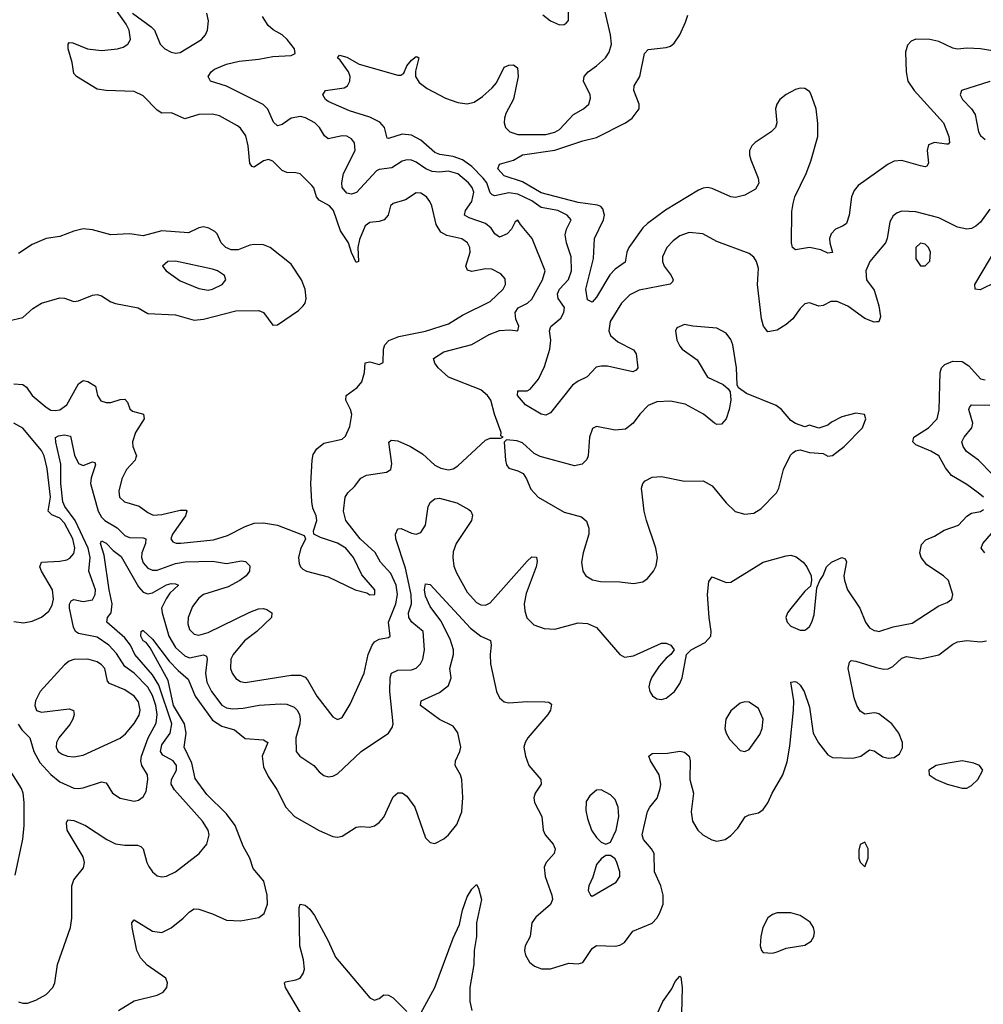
# Model space of a CAD drawing. Header units: inches. Extents: x 1550315 to 1685896, y 510706 to 640504.
# Tile 175 of 256: x 1656296 to 1660462, y 522137 to 526396. Entities that reach past the tile are written whole.
import ezdxf

# ---------------------------------------------------------------- set-up
doc = ezdxf.new("R2010")
doc.units = ezdxf.units.IN
doc.header["$MEASUREMENT"] = 0
doc.layers.add('B6552', color=7, linetype='Continuous')
doc.layers.add('B6562', color=7, linetype='Continuous')

msp = doc.modelspace()

# ---------------------------------------------------------------- linework, layer by layer
at = {"layer": 'B6552', "color": 5}
for points, elevation in [([(1656270, 524821), (1656310, 524817.4), (1656325.7, 524805.7), (1656350.2, 524770), (1656410, 524719.8), (1656430, 524707.6), (1656450, 524705.1), (1656470, 524708.9), (1656499.2, 524730), (1656550, 524820.5), (1656570, 524835), (1656590, 524831), (1656623.2, 524810), (1656631.8, 524770), (1656646.9, 524746.9), (1656670, 524740.1), (1656690, 524740.1), (1656730, 524752.5), (1656750, 524754), (1656761.7, 524741.7), (1656772.6, 524712.6), (1656783, 524703), (1656830.4, 524690), (1656833.2, 524670), (1656796, 524610), (1656783.5, 524570), (1656784.4, 524550), (1656800.7, 524510), (1656798.3, 524501.7), (1656794.4, 524490), (1656758.2, 524450), (1656736.8, 524410), (1656724.1, 524355.9), (1656727.5, 524330), (1656748.7, 524310), (1656811.9, 524291.9), (1656850, 524264.2), (1656873.5, 524253.5), (1656910, 524255), (1656990, 524275), (1657014.9, 524274.9), (1657018.8, 524270), (1657012, 524250), (1656956.6, 524170), (1656948.8, 524150), (1656957.8, 524137.8), (1656972.2, 524132.2), (1656991.9, 524131.9), (1657133.4, 524146.6), (1657194.7, 524165.3), (1657270, 524204.3), (1657310, 524217.7), (1657350, 524220.2), (1657410.2, 524210.2), (1657525.5, 524165.5), (1657530.8, 524150), (1657510, 524106), (1657501.3, 524070), (1657503.7, 524043.7), (1657509.1, 524029.1), (1657519.3, 524019.3), (1657536, 524010), (1657630, 523985.7), (1657746, 523930), (1657796.4, 523916.4), (1657810, 523908.5), (1657830.8, 523909.2), (1657831.2, 523930), (1657775.1, 523995.1), (1657738.6, 524070), (1657705.5, 524110), (1657670, 524132.4), (1657595.5, 524155.5), (1657568, 524170), (1657565.6, 524185.6), (1657579.7, 524230), (1657577.6, 524250), (1657563.5, 524283.5), (1657558.3, 524310), (1657554.7, 524390), (1657559.5, 524490), (1657565.1, 524514.9), (1657580, 524540), (1657610, 524563.8), (1657690, 524581.3), (1657704.9, 524595.1), (1657723.5, 524636.5), (1657731.8, 524688.2), (1657726.6, 524710), (1657705.3, 524750), (1657707.6, 524770), (1657755, 524805), (1657774.2, 524830), (1657787.1, 524870), (1657790, 524912.2), (1657810, 524915.6), (1657850, 524903.7), (1657867.3, 524912.7), (1657868.7, 524970), (1657874, 524990), (1657891.1, 525008.9), (1657934.5, 525025.5), (1658050, 525048.4), (1658150, 525080.5), (1658210, 525118.3), (1658330, 525177.1), (1658385.3, 525230), (1658395.6, 525250), (1658394.2, 525274.2), (1658376.1, 525296.1), (1658337.1, 525317.1), (1658310, 525317.8), (1658250, 525306), (1658232, 525312), (1658224.6, 525330), (1658242.7, 525390), (1658241.4, 525410), (1658231.3, 525430), (1658207.5, 525447.5), (1658142.4, 525462.4), (1658117.1, 525477.1), (1658096.4, 525510), (1658077.7, 525590), (1658068.3, 525610), (1658054, 525630), (1658030, 525646), (1658010, 525647.1), (1657963.5, 525616.5), (1657910, 525601.1), (1657898.9, 525590), (1657888.2, 525550), (1657871.6, 525530), (1657850, 525523), (1657810, 525518.7), (1657790, 525504.1), (1657764.9, 525444.9), (1657758.1, 525410), (1657760.5, 525350), (1657750, 525346.2), (1657730, 525389.5), (1657717.9, 525430), (1657682.5, 525482.5), (1657651.8, 525570), (1657634.8, 525590), (1657590, 525615), (1657578.6, 525630), (1657567.9, 525667.9), (1657559.2, 525679.2), (1657508.3, 525728.3), (1657490, 525734), (1657450, 525734.8), (1657430, 525743.5), (1657390, 525784.5), (1657371.7, 525791.7), (1657350, 525785.7), (1657310, 525757.2), (1657301.4, 525761.4), (1657290, 525773.2), (1657283.7, 525850), (1657272.7, 525892.7), (1657250, 525927.1), (1657237.1, 525937.1), (1657159.2, 525979.2), (1657130, 525987.1), (1657070, 525985.6), (1657010, 525967), (1656952.5, 525992.5), (1656910, 525991.7), (1656890, 526003.8), (1656830, 526065.9), (1656790, 526084.9), (1656669.7, 526089.7), (1656630, 526095.4), (1656540.9, 526150), (1656530, 526162.7), (1656523.1, 526210), (1656505.4, 526270), (1656505.1, 526290), (1656510, 526297.3), (1656524.8, 526295.2), (1656589.2, 526269.2), (1656650, 526261.8), (1656719, 526270), (1656742.9, 526277.1), (1656762.9, 526290), (1656774.3, 526310), (1656768.4, 526350), (1656756.1, 526376.1), (1656689.4, 526470)], 380), ([(1656783.9, 526423.9), (1656864.6, 526364.6), (1656878, 526350), (1656902.8, 526290), (1656923.2, 526270), (1656950, 526255.6), (1656970, 526251.2), (1656990, 526254.4), (1657082.4, 526310), (1657099.7, 526330), (1657107.2, 526350), (1657112.6, 526390), (1657104.1, 526424.1)], 380), ([(1660000, 525088.9), (1659990, 525088.2), (1659950, 525103.5), (1659876.1, 525156.1), (1659830, 525177.2), (1659803.1, 525176.9), (1659770, 525159.5), (1659750, 525157), (1659710, 525171.8), (1659690, 525167.3), (1659670, 525147.3), (1659638.3, 525101.7), (1659610, 525078), (1659570, 525053.3), (1659530, 525046), (1659510.9, 525070.9), (1659502.2, 525102.2), (1659485.6, 525250), (1659490, 525319), (1659481.6, 525350), (1659470, 525368.7), (1659450, 525385), (1659310, 525435.8), (1659249.2, 525469.2), (1659190, 525475.5), (1659150, 525461), (1659120.9, 525439.1), (1659094, 525410), (1659074.3, 525370), (1659074.2, 525350), (1659082.5, 525330), (1659111.8, 525290), (1659121.5, 525270), (1659118.6, 525261.4), (1659108.2, 525251.8), (1658974.5, 525225.5), (1658933.7, 525206.3), (1658897.6, 525170), (1658848.7, 525090), (1658843, 525050), (1658849.3, 525030), (1658881.9, 525001.9), (1658950, 524967.4), (1658961.1, 524950), (1658968.8, 524890), (1658960.3, 524879.7), (1658946.6, 524873.4), (1658837.1, 524897.1), (1658810, 524897.9), (1658787.4, 524892.6), (1658749.4, 524850.6), (1658710, 524832.3), (1658685.3, 524814.7), (1658590, 524695.1), (1658570, 524685.1), (1658549.5, 524690), (1658482.6, 524730), (1658448.6, 524770), (1658449.5, 524790), (1658490, 524790.2), (1658502.7, 524797.3), (1658538.8, 524841.2), (1658564.5, 524895.5), (1658587.7, 524970), (1658591.8, 525010), (1658586.5, 525050), (1658591.4, 525068.6), (1658634.6, 525105.4), (1658648.9, 525130), (1658650.7, 525150.7), (1658624.2, 525190), (1658620.7, 525210), (1658629, 525230), (1658667.7, 525272.3), (1658681.7, 525310), (1658680.4, 525370), (1658659.9, 525430), (1658654.2, 525465.8), (1658660.2, 525490), (1658679.7, 525530), (1658662.2, 525550), (1658622.2, 525570), (1658550, 525584), (1658510, 525612.9), (1658450, 525640.9), (1658410, 525646.2), (1658350, 525633.8), (1658338.1, 525638.1), (1658330, 525646.4), (1658314.8, 525690), (1658299.3, 525710), (1658250, 525760.9), (1658210, 525789.9), (1658170, 525804.6), (1658112, 525812), (1658090, 525820.9), (1658030, 525874.3), (1657990, 525896.9), (1657950, 525900.4), (1657890, 525881.4), (1657883.8, 525883.8), (1657872.7, 525930), (1657852.6, 525952.6), (1657810, 525974.3), (1657721.6, 526001.6), (1657630, 526041.4), (1657617.6, 526050), (1657606.2, 526070), (1657618, 526090), (1657699.1, 526100.9), (1657713.3, 526110), (1657723.5, 526130), (1657724.7, 526150), (1657716.9, 526170), (1657681.3, 526221.3), (1657669.7, 526230), (1657678, 526242), (1657710, 526233.8), (1657763.5, 526203.5), (1657930, 526155.8), (1657943.7, 526156.3), (1657955.9, 526164.1), (1657970, 526196), (1657990, 526221), (1658010, 526236), (1658014.8, 526234.8), (1658022, 526230), (1658007.5, 526172.5), (1658007.3, 526150), (1658023.5, 526123.5), (1658057.4, 526097.4), (1658136.5, 526056.5), (1658190, 526038), (1658230, 526032.3), (1658260.6, 526039.4), (1658296.1, 526063.9), (1658338.8, 526101.2), (1658356.9, 526123.1), (1658390, 526190.6), (1658410, 526199.1), (1658430, 526200.7), (1658447.5, 526187.5), (1658450.3, 526150.3), (1658430, 526052), (1658397.2, 525990), (1658392.1, 525970), (1658390.2, 525950), (1658396.1, 525930), (1658415.3, 525910), (1658450, 525899.8), (1658570, 525899), (1658610, 525909.4), (1658630, 525921.2), (1658690, 525986), (1658732.7, 526010), (1658757, 526030), (1658764.1, 526055.9), (1658761.6, 526070), (1658733.3, 526130), (1658736.8, 526150), (1658753.7, 526170), (1658790, 526195.4), (1658828.9, 526231.1), (1658844.4, 526255.6), (1658853.6, 526290), (1658849.8, 526330), (1658826.2, 526430)], 340), ([(1660000, 525735.4), (1659921, 525679), (1659903.1, 525656.9), (1659892.1, 525630), (1659881.1, 525550), (1659870, 525514.5), (1659856.2, 525503.8), (1659822.4, 525490), (1659804.4, 525470), (1659797.3, 525450), (1659798, 525430), (1659810, 525389.3), (1659790, 525386), (1659759.9, 525399.9), (1659710, 525410.6), (1659650, 525399.7), (1659637.4, 525410), (1659631.8, 525430), (1659634.6, 525565.4), (1659639.1, 525600.9), (1659647.6, 525630), (1659695.6, 525730), (1659716.2, 525783.8), (1659746.1, 525890), (1659746.7, 525946.7), (1659739.6, 526010), (1659715.4, 526075.4), (1659710, 526084.7), (1659690, 526098), (1659670, 526099.7), (1659650, 526093.7), (1659610, 526072.4), (1659582, 526050), (1659568.5, 526030), (1659562.7, 526010), (1659569.1, 525950), (1659563.6, 525930), (1659544.2, 525910), (1659475.4, 525864.6), (1659460.8, 525850), (1659450.2, 525830), (1659450.2, 525810), (1659456.5, 525790), (1659488.4, 525710), (1659491.2, 525688.8), (1659477.2, 525662.8), (1659430, 525636.4), (1659390, 525626.2), (1659370, 525629.8), (1659290, 525666.2), (1659270, 525669.7), (1659250, 525666.9), (1659230, 525658.9), (1659088, 525572), (1659010, 525514.9), (1658990, 525494.8), (1658929.6, 525410), (1658920.4, 525390), (1658913, 525347), (1658870, 525316.4), (1658847.4, 525292.6), (1658790, 525196.3), (1658770, 525174), (1658750, 525184), (1658743.7, 525230), (1658776.8, 525363.2), (1658781.2, 525450), (1658819.5, 525530), (1658823.6, 525550), (1658817, 525577), (1658807.5, 525587.5), (1658793.5, 525593.5), (1658710, 525604.5), (1658550, 525647.2), (1658470, 525694), (1658390, 525720.2), (1658362.6, 525750), (1658370, 525770.2), (1658430, 525788.1), (1658469.2, 525810.8), (1658610, 525830.7), (1658730, 525871.7), (1658790, 525886.3), (1658914.7, 525950), (1658943.2, 525970), (1658974.5, 526010), (1658973.9, 526030), (1658950.6, 526090), (1658952.9, 526110), (1658976.8, 526150), (1658996.5, 526250), (1659013, 526267), (1659090, 526275.4), (1659110, 526281.8), (1659125.9, 526294.1), (1659149.4, 526330.6), (1659174.9, 526385.1), (1659184.4, 526415.6)], 320), ([(1658556.8, 526416.8), (1658590, 526391.3), (1658630, 526374), (1658650, 526375.3), (1658659, 526381), (1658668.5, 526391.5), (1658669, 526430)], 360), ([(1656288.9, 523348.9), (1656304.5, 523324.5), (1656340.2, 523290), (1656357.2, 523230), (1656382.9, 523182.9), (1656430, 523131.9), (1656470, 523099.1), (1656530, 523072.5), (1656550, 523070.1), (1656570, 523074.1), (1656650, 523100.2), (1656670, 523094.6), (1656697.3, 523050), (1656730, 523029.2), (1656790, 523016.1), (1656810, 523020.3), (1656830, 523034), (1656842.5, 523057.5), (1656849.8, 523110), (1656848.8, 523130), (1656823.6, 523170), (1656819.9, 523190), (1656822.5, 523210), (1656851.1, 523290), (1656886.1, 523353.9), (1656890.5, 523390), (1656883.7, 523430), (1656870, 523473.3), (1656850, 523509), (1656790, 523570), (1656750, 523599), (1656714.8, 523654.8), (1656681, 523690), (1656630, 523725.7), (1656550, 523741.7), (1656537.5, 523750), (1656528.2, 523768.2), (1656511.7, 523850), (1656511.5, 523868.5), (1656518.4, 523881.6), (1656530, 523888.1), (1656570, 523879.9), (1656610, 523886.3), (1656622.7, 523910), (1656623.5, 523930), (1656594.4, 524010), (1656600.2, 524070), (1656591.4, 524110), (1656535.1, 524230), (1656490.7, 524290), (1656481.7, 524310), (1656473.9, 524390), (1656473.9, 524473.9), (1656451.5, 524568.5), (1656451.1, 524588.9), (1656464.1, 524595.9), (1656490, 524600.7), (1656514.8, 524594.8), (1656532.2, 524512.2), (1656550, 524475.6), (1656570, 524467.5), (1656610, 524483.1), (1656619.9, 524479.9), (1656624.2, 524470), (1656605.1, 524414.9), (1656601.8, 524390), (1656635.5, 524270), (1656650, 524244.7), (1656664.3, 524230), (1656717.5, 524197.5), (1656750, 524165.5), (1656770, 524156.9), (1656830, 524154.8), (1656841.5, 524150), (1656839.8, 524130), (1656823.6, 524090), (1656822.2, 524070), (1656830, 524046.5), (1656850, 524023), (1656870, 524014.7), (1656890, 524014.8), (1656970, 524043.7), (1657011.5, 524051.5), (1657130, 524053.6), (1657190, 524043.3), (1657254.8, 524054.8), (1657271.9, 524051.9), (1657290, 524033.4), (1657289.4, 524010), (1657274.3, 523990), (1657247.8, 523970), (1657197.4, 523942.6), (1657090, 523910.4), (1657070, 523894.1), (1657042.6, 523857.4), (1657024.2, 523810), (1657023.2, 523783.2), (1657030, 523758.9), (1657050, 523738.6), (1657070, 523734.5), (1657110, 523745.2), (1657290, 523833.9), (1657328.2, 523848.2), (1657350, 523849.3), (1657364.9, 523844.9), (1657386, 523830), (1657384.9, 523810), (1657321.4, 523750), (1657268.2, 523710), (1657218.4, 523650), (1657208.8, 523630), (1657207, 523590), (1657214, 523570), (1657230, 523546.7), (1657250, 523533.2), (1657270, 523528.7), (1657470, 523561.1), (1657510, 523560.9), (1657530, 523552), (1657540.2, 523540.2), (1657580.8, 523470), (1657650, 523380.3), (1657670, 523368.5), (1657690, 523378.4), (1657724, 523436), (1657784.5, 523570), (1657802.9, 523650), (1657819, 523690), (1657830, 523705.4), (1657850, 523717), (1657890, 523723.1), (1657897.6, 523730), (1657889.5, 523790), (1657921.7, 523870), (1657929.1, 523910), (1657923, 523950), (1657899.8, 523999.8), (1657854.9, 524050), (1657831.9, 524091.9), (1657767.6, 524150), (1657705.3, 524230), (1657695.6, 524270), (1657703.1, 524330), (1657714.3, 524350), (1657742.6, 524377.4), (1657770, 524413.2), (1657794.5, 524425.5), (1657881, 524439), (1657900.5, 524450), (1657904.7, 524475.3), (1657891.6, 524568.4), (1657902.4, 524577.6), (1657930, 524574.5), (1657984.9, 524550), (1658037.5, 524517.5), (1658090, 524469.2), (1658116.1, 524456.1), (1658150, 524449.3), (1658170, 524453.7), (1658190, 524466.4), (1658310, 524577.4), (1658330, 524586), (1658374, 524586), (1658386, 524590), (1658376.4, 524596.4), (1658377, 524610), (1658348.7, 524690), (1658333, 524750), (1658318, 524770), (1658290, 524794.3), (1658149, 524849), (1658105.1, 524890), (1658091.1, 524910), (1658085.1, 524930), (1658130, 524958.7), (1658250, 524990.2), (1658325.8, 525034.2), (1658370, 525051.6), (1658414.7, 525054.7), (1658449.4, 525050.6), (1658453.3, 525070), (1658440.6, 525100.6), (1658437.5, 525130), (1658450.8, 525150), (1658490.8, 525169.2), (1658510, 525187.2), (1658556.7, 525270), (1658567.7, 525310), (1658511.9, 525450), (1658460.7, 525510), (1658450, 525529.2), (1658438, 525522), (1658422.4, 525490), (1658403.2, 525470), (1658370, 525455.5), (1658350, 525469.7), (1658333.7, 525493.7), (1658310, 525513.8), (1658238.7, 525538.7), (1658218.5, 525550), (1658223.2, 525570), (1658250.2, 525609.8), (1658258.6, 525650), (1658252.2, 525670), (1658236.6, 525690), (1658190, 525728.9), (1658150, 525739.9), (1658110, 525735.8), (1658078.5, 525738.5), (1658051, 525751), (1658010, 525779.9), (1657990, 525787.9), (1657970, 525789.2), (1657950, 525783.4), (1657904.9, 525755.1), (1657850, 525747.3), (1657838.2, 525741.8), (1657751.7, 525648.3), (1657730, 525641.2), (1657710, 525644.9), (1657690, 525669.8), (1657688.8, 525690), (1657696.2, 525730), (1657746.2, 525830), (1657742.7, 525862.7), (1657730, 525879.8), (1657710, 525891.2), (1657690, 525893.5), (1657630, 525879.8), (1657613.1, 525893.1), (1657591.8, 525930), (1657571.4, 525950), (1657531.7, 525971.7), (1657510, 525977.4), (1657470, 525969.9), (1657430, 525942.2), (1657410, 525936), (1657393, 525953), (1657368.9, 526008.9), (1657348.6, 526028.6), (1657190, 526108.8), (1657120.7, 526130), (1657111.2, 526150), (1657123, 526170), (1657138.5, 526181.5), (1657190, 526202.8), (1657244.4, 526215.6), (1657330, 526224.5), (1657390, 526236.3), (1657470, 526240.3), (1657486.6, 526250), (1657483.5, 526270), (1657452.8, 526310), (1657430, 526330.7), (1657391.8, 526351.8), (1657369.9, 526369.9), (1657346, 526410)], 360), ([(1656247, 525093), (1656310, 525107.4), (1656352.7, 525147.3), (1656390, 525169), (1656470, 525192.1), (1656490, 525191.3), (1656530, 525176.3), (1656550, 525179.8), (1656610, 525204), (1656630, 525206.7), (1656650, 525201.2), (1656690, 525175.9), (1656710, 525168.5), (1656807.3, 525150), (1656850, 525124.9), (1656970, 525119.4), (1657050, 525096.8), (1657090, 525100.7), (1657230, 525135.9), (1657330, 525138.5), (1657350.3, 525130), (1657390, 525074.9), (1657410, 525075.3), (1657501.4, 525138.6), (1657521.8, 525158.2), (1657529.8, 525170.2), (1657533.8, 525190), (1657529.8, 525230), (1657513.6, 525270), (1657470, 525338.2), (1657378.9, 525410), (1657350, 525421.8), (1657310, 525423), (1657290, 525420.2), (1657240, 525400), (1657210, 525400.6), (1657187.3, 525410), (1657167.3, 525430), (1657150, 525469.6), (1657139.2, 525479.2), (1657113.6, 525493.6), (1657090, 525499.3), (1657070, 525495.6), (1657025.6, 525474.4), (1656910, 525483.2), (1656830, 525460.2), (1656770, 525469.3), (1656690, 525465.9), (1656610, 525486.6), (1656570, 525490.5), (1656530, 525481.1), (1656470, 525458), (1656410, 525449.7), (1656350, 525422.8), (1656290, 525385)], 420), ([(1660000, 525384.4), (1659971, 525350), (1659954, 525310), (1659956.5, 525270), (1659990, 525225.5), (1660000, 525192.1)], 340), ([(1656270, 523792.6), (1656312.5, 523787.5), (1656350, 523794), (1656390, 523811.1), (1656422.3, 523837.7), (1656436.1, 523863.9), (1656442.2, 523890), (1656437.6, 523930), (1656390.5, 524010), (1656382.7, 524030), (1656389.7, 524050), (1656470, 524054), (1656499.7, 524060.3), (1656513, 524067), (1656530, 524086.7), (1656534.5, 524110), (1656525.3, 524150), (1656490, 524218.4), (1656470, 524239.1), (1656434.1, 524254.1), (1656418.6, 524270), (1656428.7, 524330), (1656414.1, 524454.1), (1656401.2, 524510), (1656390, 524532.1), (1656310, 524629.5), (1656270.7, 524650.7)], 380), ([(1656290, 522148.2), (1656310, 522141.8), (1656330, 522142.4), (1656365.4, 522154.6), (1656410, 522179.6), (1656439.7, 522210), (1656447.1, 522230), (1656459.1, 522310), (1656515.1, 522470), (1656520.5, 522510), (1656521.7, 522650), (1656530, 522675.5), (1656572.1, 522727.9), (1656576.4, 522750), (1656570, 522775.1), (1656501.5, 522890), (1656497.7, 522922.3), (1656504.4, 522935.6), (1656530, 522932.8), (1656580.4, 522910), (1656672.6, 522850), (1656710, 522832), (1656750, 522825.8), (1656805.4, 522825.4), (1656819.3, 522819.3), (1656830.2, 522810), (1656845.2, 522750), (1656853.7, 522733.7), (1656870, 522710.4), (1656890, 522692.7), (1656910, 522688.5), (1656930, 522692), (1656970, 522710.3), (1657071.3, 522790), (1657105.4, 522830), (1657115.3, 522870), (1657110.9, 522890), (1657086, 522930), (1656964.7, 523064.7), (1656950.8, 523090), (1656951.8, 523110), (1656974.3, 523150), (1656973.2, 523170), (1656958.8, 523190), (1656914.2, 523214.2), (1656904, 523230), (1656910, 523259), (1656946.4, 523310), (1656952.9, 523350), (1656897.5, 523517.5), (1656870, 523561.6), (1656793.9, 523650), (1656775.3, 523690), (1656750, 523722.1), (1656672.2, 523790), (1656675, 523810), (1656691.7, 523830), (1656696.1, 523870), (1656682.4, 523930), (1656660.4, 524080.4), (1656645.2, 524130), (1656650, 524141.1), (1656670, 524131.4), (1656700.5, 524100.5), (1656734.7, 524074.7), (1656810, 523943.2), (1656830, 523919.4), (1656850, 523912.6), (1656870, 523916.2), (1656930, 523951.7), (1656950, 523957.5), (1656970, 523956), (1656982, 523950), (1656945, 523915), (1656928.6, 523891.4), (1656909.5, 523850), (1656911.5, 523830), (1656941, 523730), (1656970, 523680.9), (1657010, 523643.9), (1657030, 523636.1), (1657090, 523649.4), (1657103.6, 523643.6), (1657106.7, 523630), (1657099.6, 523570), (1657104.7, 523530), (1657125.2, 523490), (1657170, 523431.5), (1657190, 523420.1), (1657215.4, 523415.4), (1657261.5, 523418.5), (1657331.3, 523431.3), (1657423.7, 523436.3), (1657450, 523435.1), (1657482, 523422), (1657494.8, 523410), (1657506, 523390), (1657509, 523370), (1657507.4, 523350), (1657490.2, 523290), (1657491.7, 523230), (1657506.7, 523210), (1657567, 523170), (1657590, 523142.6), (1657610, 523127.2), (1657630, 523121.7), (1657650, 523123.6), (1657670, 523134.3), (1657772.6, 523230), (1657889.5, 523310), (1657905.8, 523334.2), (1657909.7, 523350.3), (1657896.4, 523490), (1657896.9, 523550), (1657903.2, 523570), (1657930, 523583.1), (1657990, 523583.9), (1658009.4, 523590.6), (1658028.2, 523610), (1658038.4, 523630), (1658045.2, 523670), (1658039.8, 523750), (1657991.3, 523790), (1657978.1, 523810), (1657976.7, 523830), (1657990.3, 523870), (1657988.5, 523910), (1657964.1, 524024.1), (1657921.4, 524150), (1657920.2, 524170), (1657930, 524193.6), (1657945.1, 524194.9), (1657990, 524175.1), (1658010, 524171.2), (1658030, 524177.9), (1658049.9, 524210), (1658062.1, 524290), (1658071.6, 524308.4), (1658090, 524323.2), (1658110, 524326.7), (1658186.3, 524306.3), (1658237.1, 524277.1), (1658246, 524270), (1658253.5, 524253.5), (1658249.2, 524230), (1658182.9, 524130), (1658170, 524093.6), (1658167.8, 524070), (1658172.9, 524032.9), (1658184, 524004), (1658230, 523919.6), (1658270, 523875.4), (1658290, 523864.6), (1658310, 523863), (1658330, 523873.5), (1658490, 524054.3), (1658510, 524072.4), (1658530, 524070.7), (1658532.4, 524052.4), (1658527.9, 524030), (1658485.4, 523914.6), (1658476.6, 523870), (1658479.2, 523839.2), (1658488.9, 523808.9), (1658518.8, 523778.8), (1658562.7, 523762.7), (1658610, 523760.2), (1658710, 523787.2), (1658750, 523784.9), (1658790, 523767), (1658890, 523650.4), (1658910, 523638.9), (1658950, 523644.7), (1659070, 523699.3), (1659090, 523699.1), (1659111.3, 523690), (1659124.7, 523670), (1659111.3, 523650), (1659090, 523634.5), (1659060.3, 523599.7), (1659028.1, 523551.9), (1659019.4, 523530), (1659016, 523510), (1659020.2, 523490), (1659030.9, 523470.9), (1659050, 523458.2), (1659070, 523455.9), (1659090, 523461.2), (1659127.2, 523490), (1659150, 523524.4), (1659160.3, 523550), (1659179, 523650), (1659199, 523670), (1659258.6, 523701.4), (1659283.6, 523730), (1659285.4, 523750), (1659276.5, 523810), (1659269.8, 523910.2), (1659274.8, 523965.2), (1659290, 523986), (1659350, 523962), (1659370, 523962.8), (1659510, 524048.9), (1659610, 524076.4), (1659630, 524079.1), (1659652.5, 524072.5), (1659682.8, 524050), (1659699.1, 524030), (1659717.3, 523990), (1659718.8, 523970), (1659714.8, 523945.2), (1659690, 523924), (1659630, 523849.3), (1659615.5, 523830), (1659608.4, 523810), (1659613.4, 523790), (1659630, 523773.4), (1659670, 523754.9), (1659690, 523755.5), (1659698.6, 523761.4), (1659710, 523770.7), (1659720.5, 523790), (1659730, 523822), (1659742, 523938), (1659755.1, 523970), (1659770, 523991.3), (1659784.5, 524030), (1659805.2, 524050), (1659850, 524070.4), (1659864, 524064), (1659870.4, 524050.4), (1659859.2, 523990), (1659861, 523970), (1659874, 523930), (1659927.5, 523850), (1659952, 523790), (1659970, 523765.7), (1659990, 523754.6), (1660000, 523752.4)], 340), ([(1656722.7, 522110), (1656790, 522152.7), (1656890, 522177.1), (1656916, 522190), (1656932, 522210), (1656934.5, 522230), (1656927, 522250), (1656847.1, 522307.1), (1656818.3, 522338.3), (1656801.6, 522370), (1656781.4, 522470), (1656780.5, 522490), (1656790, 522503), (1656870, 522454.3), (1656910, 522447.5), (1656950, 522467.4), (1657003.1, 522510), (1657030, 522537.8), (1657050, 522550.2), (1657070, 522548.7), (1657130, 522528.3), (1657190, 522501.6), (1657250, 522497.9), (1657330, 522512.3), (1657352.5, 522530), (1657366.7, 522570), (1657365.1, 522610), (1657350.8, 522670), (1657305.1, 522725.1), (1657291.2, 522770), (1657261.9, 522821.9), (1657227.1, 522910), (1657190, 522961.3), (1657105, 523045), (1657054.6, 523114.6), (1657040, 523180), (1657007.2, 523250), (1657016.1, 523310), (1657008.6, 523350), (1656960.9, 523430), (1656937.5, 523537.5), (1656859.3, 523679.3), (1656842, 523702), (1656830, 523709.3), (1656819.8, 523730), (1656821.6, 523750), (1656826.2, 523753.8), (1656830, 523754.7), (1656870, 523717.2), (1656942, 523622), (1656980.8, 523580.8), (1657024.2, 523544.2), (1657053.8, 523470), (1657130, 523366.3), (1657170, 523340.7), (1657225.1, 523325.1), (1657270, 523287.3), (1657350, 523281.6), (1657369.1, 523270), (1657344.2, 523210), (1657350, 523164.9), (1657370, 523122), (1657406.8, 523066.8), (1657445.7, 522990), (1657484.2, 522950), (1657590, 522888.6), (1657650, 522863.1), (1657670, 522860.3), (1657690, 522864.9), (1657750, 522903.1), (1657770, 522907), (1657810, 522903.1), (1657830, 522908.7), (1657850, 522923.1), (1657870, 522947.4), (1657910, 523035.3), (1657930, 523052.6), (1657950, 523051.4), (1657970, 523037.8), (1658003.8, 522990), (1658050, 522858), (1658070, 522837.6), (1658090, 522833.1), (1658130, 522852.6), (1658150, 522870.2), (1658185.4, 522914.6), (1658207.4, 522970), (1658212.2, 523032.2), (1658206.7, 523110), (1658200.9, 523130), (1658179, 523170), (1658179.2, 523190), (1658199.1, 523230), (1658202.4, 523250), (1658190, 523312), (1658170, 523340.3), (1658110, 523368.9), (1658029, 523430), (1658031.1, 523450), (1658110, 523486.1), (1658150, 523515.8), (1658161.7, 523550), (1658155.4, 523590), (1658171.9, 523650), (1658170.8, 523670.8), (1658156.5, 523716.5), (1658116.2, 523796.2), (1658070, 523858), (1658050, 523903), (1658045.3, 523930), (1658050, 523956), (1658070, 523953), (1658244.6, 523764.6), (1658290, 523730.2), (1658331.2, 523711.2), (1658334.7, 523690), (1658329.4, 523650.6), (1658330.8, 523610), (1658356.6, 523490), (1658370, 523462.4), (1658390, 523445), (1658410, 523440.5), (1658490, 523446.3), (1658565.4, 523445.4), (1658583.7, 523443.7), (1658595.3, 523435.3), (1658591.1, 523410), (1658579, 523390), (1658492.9, 523290), (1658480.6, 523270), (1658476, 523250), (1658482, 523210), (1658497.2, 523170), (1658548.2, 523110), (1658550.2, 523090), (1658524.7, 523050), (1658519.2, 523030), (1658521.2, 523010), (1658553.2, 522950), (1658558.5, 522890), (1658567, 522870), (1658601.7, 522830), (1658610.2, 522810), (1658607.1, 522790), (1658572, 522750), (1658563.8, 522730), (1658567.2, 522690), (1658595.9, 522610), (1658599.1, 522590), (1658591, 522569), (1658526.5, 522513.5), (1658510.2, 522490), (1658503, 522430), (1658481.4, 522390), (1658478.2, 522370), (1658481.8, 522350), (1658500, 522320), (1658522, 522302), (1658551, 522291), (1658590, 522290.2), (1658670, 522314.8), (1658710, 522312.2), (1658730, 522318.5), (1658770, 522378.6), (1658790, 522391.6), (1658870, 522389.1), (1658890, 522392.4), (1658910, 522404.7), (1658946.5, 522453.5), (1659030, 522488.4), (1659050, 522509.2), (1659062.4, 522530), (1659077.2, 522570), (1659077, 522610), (1659067.6, 522650), (1659039.9, 522710), (1659038.2, 522790), (1659027.3, 522810), (1658992.9, 522850), (1658987, 522870), (1659009.5, 522970.5), (1659019.9, 522990), (1659051.7, 523028.3), (1659065.2, 523070), (1659067.2, 523090), (1659060.7, 523130), (1659022.6, 523190), (1659016.2, 523210), (1659030, 523222.4), (1659096.8, 523223.2), (1659150, 523231.8), (1659170, 523228.5), (1659190, 523210.4), (1659195, 523190), (1659193.1, 523110), (1659209.4, 523050), (1659198.2, 522970), (1659204.3, 522930), (1659227.5, 522890), (1659249.6, 522869.6), (1659288, 522848), (1659310, 522842.5), (1659346, 522850), (1659370, 522867.8), (1659400.9, 522899.1), (1659432.5, 522947.5), (1659450, 522957), (1659490, 522965.1), (1659510, 522979.7), (1659530, 523008.9), (1659548.9, 523051.1), (1659594.7, 523130), (1659613.4, 523186.6), (1659625.9, 523254.1), (1659640.7, 523410), (1659642.1, 523450), (1659630, 523530.4), (1659646.3, 523533.7), (1659654.9, 523530), (1659670, 523516.9), (1659686.9, 523490), (1659710, 523423), (1659725.5, 523310), (1659748.7, 523268.7), (1659790, 523215.9), (1659810, 523204.5), (1659898.2, 523201.8), (1659932.3, 523210), (1659970, 523237.3), (1659990, 523234), (1660000, 523226.8)], 320), ([(1660000, 523396.3), (1659990, 523398.4), (1659950, 523392), (1659930, 523405.7), (1659914.4, 523430), (1659903.1, 523463.1), (1659881.3, 523570), (1659878, 523590), (1659883.6, 523616.4), (1659890, 523624.4), (1659910, 523621.5), (1659994.8, 523594.8), (1660000, 523593.6)], 320), ([(1656275.6, 522695.6), (1656308.9, 522851.1), (1656315.5, 522910), (1656315.7, 523010), (1656310.5, 523050), (1656303, 523070), (1656230, 523187)], 360), ([(1658030, 522099.5), (1658090.4, 522210), (1658170, 522422.8), (1658197.5, 522482.5), (1658210, 522543.8), (1658230, 522601.7), (1658250, 522634.9), (1658270, 522654.9), (1658279.9, 522639.9), (1658291.6, 522590), (1658270.5, 522490), (1658270.5, 522430), (1658261, 522370), (1658259.3, 522310), (1658242.1, 522210), (1658242.1, 522150), (1658250.1, 522110)], 280), ([(1657510, 522100.5), (1657444.5, 522210), (1657440.7, 522230), (1657445.1, 522234.9), (1657490, 522242.8), (1657508.9, 522251.1), (1657522, 522270), (1657527.1, 522290), (1657522.6, 522330), (1657506.2, 522390), (1657503.5, 522556.5), (1657507.6, 522570), (1657530, 522566.7), (1657550, 522548.9), (1657570, 522521.5), (1657630, 522411.6), (1657661.6, 522341.6), (1657810, 522164.9), (1657830, 522155.8), (1657850, 522162), (1657870, 522178), (1657890, 522177), (1657910, 522165.7), (1657970, 522106.7)], 280), ([(1659024, 522036), (1659076.8, 522150), (1659115.2, 522204.8), (1659130, 522235.3), (1659150, 522259.3), (1659154.4, 522254.4), (1659160.4, 522210), (1659157.1, 522097.1)], 280)]:
    msp.add_lwpolyline(points, dxfattribs=dict(at, elevation=elevation))
for points, elevation in [([(1656970, 525351.7), (1656936, 525350), (1656913, 525330), (1656928.4, 525310), (1656990, 525265.8), (1657070, 525233.7), (1657110, 525226.2), (1657130, 525230.2), (1657171.3, 525250), (1657186.3, 525270), (1657180.5, 525290), (1657151.6, 525310), (1657130, 525317.3)], 440), ([(1659170, 525077.2), (1659137.3, 525062.7), (1659130.5, 525049.5), (1659137.4, 525010), (1659150, 524983), (1659160.4, 524970), (1659225.1, 524925.1), (1659270, 524849.3), (1659337.2, 524817.2), (1659359.2, 524799.2), (1659366.7, 524786.7), (1659370.6, 524750.6), (1659363.1, 524710), (1659350.4, 524670), (1659330, 524646.6), (1659310, 524644.5), (1659299, 524650), (1659252, 524690), (1659172.9, 524732.9), (1659110, 524746), (1659050, 524742.6), (1659013.5, 524726.5), (1658977.1, 524690), (1658948.4, 524650), (1658914.7, 524625.3), (1658870, 524620.7), (1658790, 524636.9), (1658771.9, 524628.1), (1658759.6, 524590), (1658753.1, 524510), (1658747.1, 524492.9), (1658727.1, 524472.9), (1658694.1, 524465.9), (1658545.8, 524505.8), (1658520, 524520), (1658470, 524566), (1658445.5, 524574.5), (1658400.7, 524579.3), (1658390.9, 524569.1), (1658396.5, 524490), (1658400.3, 524470), (1658410, 524456.4), (1658450, 524444.6), (1658472.4, 524432.4), (1658487, 524410), (1658505.2, 524365.2), (1658537.1, 524330), (1658650, 524265.9), (1658725.1, 524245.1), (1658746.4, 524226.4), (1658756.6, 524196.6), (1658755.9, 524170), (1658731.3, 524090), (1658724.6, 524050), (1658730.3, 524010.3), (1658743, 523990), (1658772.5, 523972.5), (1658806.3, 523966.3), (1658890, 523965), (1658950, 523957.3), (1658990, 523964.2), (1659010, 523978.7), (1659035.4, 524010), (1659046.9, 524033.1), (1659052.5, 524070), (1659046.5, 524110), (1659005.3, 524230), (1658995.8, 524270), (1658984.2, 524370), (1658989.5, 524390), (1658999.4, 524400.6), (1659030, 524417), (1659070, 524419.5), (1659170, 524400.3), (1659250, 524400.9), (1659290, 524379.5), (1659350, 524306.4), (1659388.3, 524268.3), (1659430, 524257.8), (1659470, 524261.1), (1659499.7, 524280.3), (1659567.1, 524350), (1659578, 524370), (1659598.3, 524450), (1659628.2, 524511.8), (1659638, 524522), (1659650, 524530.8), (1659670, 524534.8), (1659710, 524524), (1659770, 524518.8), (1659790, 524507.7), (1659810, 524510.6), (1659859.6, 524550), (1659939.3, 524630), (1659954, 524670), (1659948.4, 524688.4), (1659910, 524694), (1659850, 524678), (1659804.9, 524655.1), (1659790, 524642.7), (1659750, 524629), (1659710, 524642), (1659690, 524635.3), (1659650, 524648.7), (1659630, 524662), (1659589.4, 524709.4), (1659566.6, 524726.6), (1659438.3, 524778.3), (1659402.9, 524802.9), (1659397, 524817), (1659394.6, 524890), (1659379.4, 524990), (1659370, 525012.8), (1659350, 525039.7), (1659310, 525061.7), (1659206, 525070)], 360), ([(1656590, 523630.5), (1656530, 523629.1), (1656510, 523622), (1656490, 523606.2), (1656383.7, 523490), (1656363.5, 523450), (1656360.5, 523430), (1656368.3, 523408.3), (1656390, 523401), (1656510, 523415.3), (1656528.2, 523408.2), (1656531.5, 523390), (1656525, 523370), (1656512.2, 523347.8), (1656465.5, 523290), (1656455.3, 523270), (1656452.8, 523250), (1656462.8, 523230), (1656478.7, 523218.7), (1656502.8, 523210), (1656530, 523207.8), (1656570, 523215), (1656730, 523287.7), (1656753.3, 523306.7), (1656790, 523351.9), (1656811.6, 523388.4), (1656816.4, 523410), (1656810, 523445.7), (1656791.1, 523470), (1656750, 523496.9), (1656684.1, 523524.1), (1656675, 523535), (1656663.4, 523590), (1656650, 523605.7), (1656630, 523618.4)], 380), ([(1659430, 523445.6), (1659410, 523439.6), (1659370, 523406.6), (1659348.5, 523370), (1659343.8, 523330), (1659349.5, 523309.5), (1659364.4, 523284.4), (1659410, 523235.5), (1659430, 523230.5), (1659450, 523239.1), (1659495.1, 523304.9), (1659505.3, 523330), (1659510.6, 523370), (1659490, 523416.9), (1659450, 523443.6)], 340), ([(1658810, 523065.1), (1658790, 523063.7), (1658760.5, 523039.5), (1658745.4, 523014.6), (1658743.8, 522976.2), (1658750, 522940.7), (1658768.1, 522890), (1658790, 522859.3), (1658810, 522839.1), (1658830, 522830.6), (1658850, 522838.8), (1658874.6, 522890), (1658886, 522950), (1658883.1, 522990), (1658870, 523022.9), (1658850, 523043)], 340), ([(1659950, 522838), (1659930, 522828), (1659924, 522804), (1659924, 522770), (1659930, 522752), (1659950, 522732), (1659964, 522770), (1659964, 522810)], 320), ([(1658850, 522781.2), (1658830, 522781.2), (1658810, 522767), (1658790, 522742.7), (1658773.4, 522686.6), (1658756.3, 522650), (1658753.4, 522630), (1658762.8, 522610), (1658770, 522604.9), (1658874.6, 522665.4), (1658889.6, 522690), (1658889.6, 522710), (1658878, 522750), (1658870, 522766)], 340), ([(1659570, 522533.3), (1659550, 522526.4), (1659530, 522511), (1659508.9, 522468.9), (1659499.6, 522430), (1659497.1, 522390), (1659503, 522370), (1659510, 522362), (1659550, 522358.4), (1659570, 522364.9), (1659610, 522379.5), (1659690, 522393.7), (1659717, 522410), (1659729.6, 522430), (1659731.8, 522450), (1659728, 522470), (1659712.5, 522492.5), (1659670, 522521.1), (1659630, 522533.3)], 320)]:
    msp.add_lwpolyline(points, close=True, dxfattribs=dict(at, elevation=elevation))
at = {"layer": 'B6562', "color": 5}
for points, elevation in [([(1660552.2, 526252.2), (1660450, 526269.1), (1660391.9, 526271.9), (1660350, 526267.9), (1660330, 526272.3), (1660270, 526300.8), (1660230.2, 526309.8), (1660170, 526310.7), (1660150, 526302.6), (1660133.9, 526286.1), (1660125.4, 526254.6), (1660128.8, 526170), (1660136.1, 526130), (1660162.1, 526090), (1660289.4, 525950), (1660312.2, 525890), (1660315.6, 525864.4), (1660310, 525857.6), (1660302.4, 525857.6), (1660250, 525865.1), (1660225.4, 525854.6), (1660219.1, 525830), (1660225.1, 525774.9), (1660217.4, 525762.6), (1660210, 525759.7), (1660190, 525763.1), (1660110, 525786.2), (1660076.9, 525783.1), (1660050, 525771.1), (1660000, 525735.4)], 320), ([(1660490, 526128.1), (1660367.7, 526090), (1660362, 526070), (1660371.8, 526050), (1660410.1, 526010.1), (1660426.2, 525986.2), (1660440.2, 525910), (1660450, 525894.6), (1660470, 525877.5)], 340), ([(1660490, 525576.2), (1660450, 525519.7), (1660430, 525502), (1660410, 525491.9), (1660390, 525489.8), (1660350, 525498.4), (1660270, 525538.8), (1660170, 525564.5), (1660110, 525567.4), (1660090, 525560.8), (1660072.3, 525547.7), (1660058, 525522), (1660046.7, 525450), (1660038.3, 525430), (1660000, 525384.4)], 340), ([(1660518.3, 525261.7), (1660448, 525228), (1660426, 525230), (1660424.7, 525250), (1660520.7, 525410)], 340), ([(1660000, 525192.1), (1660010, 525158.8), (1660017, 525110), (1660010, 525089.6), (1660000, 525088.9)], 340), ([(1660463.1, 524330), (1660438.8, 524350), (1660390, 524386), (1660324.7, 524424.7), (1660297.9, 524457.9), (1660269.8, 524510), (1660235, 524530), (1660170, 524557), (1660156.5, 524570), (1660160.8, 524590), (1660224.4, 524630), (1660262.2, 524670), (1660271.4, 524708.6), (1660275.1, 524870), (1660281.3, 524890), (1660295.7, 524904.3), (1660330, 524918.4), (1660370, 524917.5), (1660398.8, 524898.8), (1660450, 524842.8), (1660470, 524838.4)], 340), ([(1660559.7, 524370), (1660440.8, 524490), (1660388.4, 524528.4), (1660374.1, 524550), (1660368.7, 524570), (1660378.8, 524590), (1660411.4, 524630), (1660417.1, 524650), (1660398.8, 524710), (1660401.5, 524718.5), (1660410, 524730.1), (1660490, 524728.3)], 320), ([(1660000, 523752.4), (1660010, 523750.3), (1660072.7, 523770), (1660154.2, 523785.8), (1660270, 523860.2), (1660304.8, 523875.2), (1660325.6, 523890), (1660329.6, 523910.4), (1660310.7, 523970.7), (1660289.8, 523989.8), (1660218, 524038), (1660193.3, 524070), (1660187.7, 524090), (1660194.3, 524125.7), (1660213.6, 524146.4), (1660250, 524161.3), (1660292.1, 524187.9), (1660354.2, 524210), (1660390, 524249.1), (1660410, 524262), (1660450, 524269.3), (1660462.9, 524277.1)], 340), ([(1660468.2, 524090), (1660452.4, 524110), (1660459.8, 524130), (1660581.2, 524270)], 320), ([(1660000, 523593.6), (1660030, 523587.1), (1660050, 523588), (1660070, 523597.6), (1660110, 523634.8), (1660130, 523641.7), (1660190, 523631.2), (1660270, 523648.4), (1660330, 523695.4), (1660350, 523704.3), (1660390, 523710.2), (1660450, 523704.7), (1660476.2, 523710)], 320), ([(1660000, 523226.8), (1660027.2, 523207.2), (1660050, 523202.4), (1660075.8, 523204.2), (1660100.1, 523219.9), (1660112.9, 523247.1), (1660112.8, 523270), (1660096.9, 523310), (1660066, 523350), (1660010, 523394.1), (1660000, 523396.3)], 320)]:
    msp.add_lwpolyline(points, dxfattribs=dict(at, elevation=elevation))
for points, elevation in [([(1660190, 525429.6), (1660170.4, 525410), (1660170, 525362), (1660190, 525331), (1660210, 525330.8), (1660230, 525351.3), (1660233.7, 525390), (1660224.2, 525410), (1660210, 525424.2)], 360), ([(1660370, 523189.7), (1660310, 523180.5), (1660258, 523170), (1660226.8, 523150), (1660227.3, 523130), (1660257.3, 523110), (1660306, 523090), (1660370, 523072.7), (1660390, 523072.7), (1660410, 523083.8), (1660438.4, 523110), (1660459.3, 523150), (1660445.2, 523170), (1660420.1, 523180.1)], 320)]:
    msp.add_lwpolyline(points, close=True, dxfattribs=dict(at, elevation=elevation))

doc.saveas('drawing.dxf')
